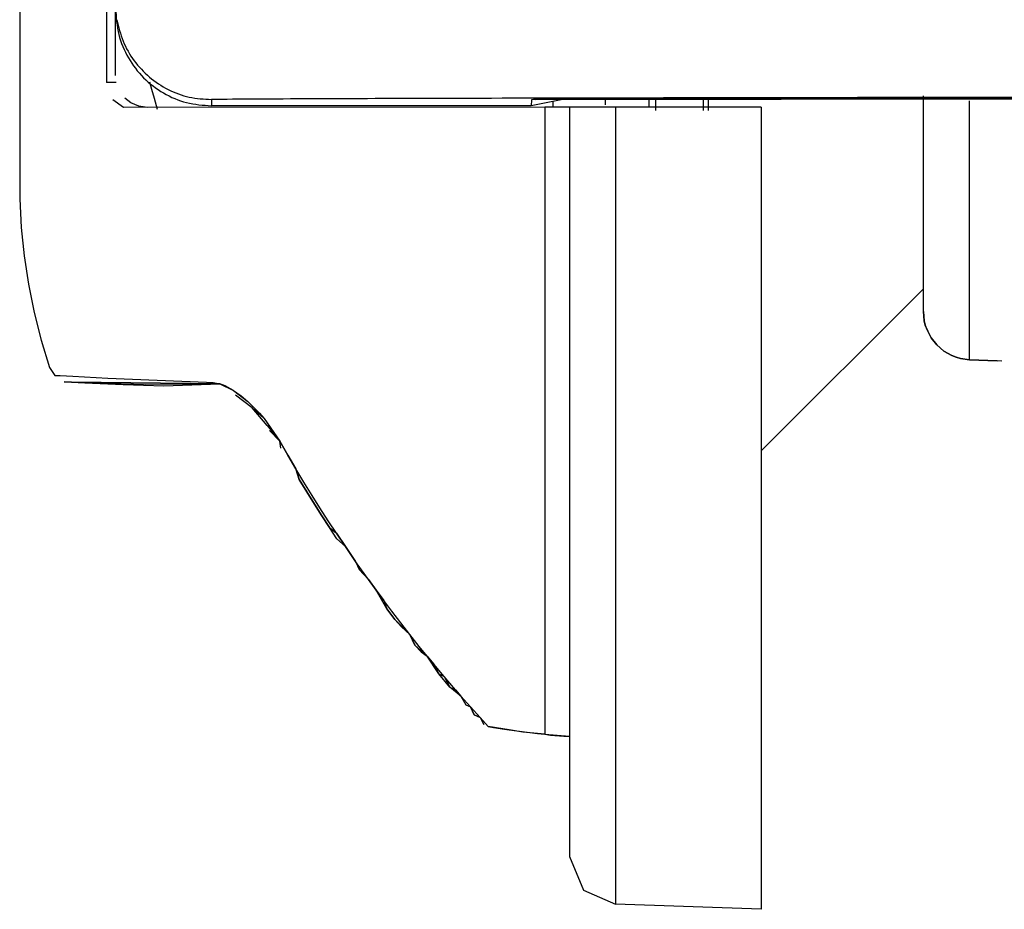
# Model space of a CAD drawing. Header units: millimetres. Extents: x -960 to 506, y 235 to 390.
# Tile 2 of 32: x -906 to -875, y 262 to 290. Entities that reach past the tile are written whole.
import ezdxf

# ---------------------------------------------------------------- set-up
doc = ezdxf.new("R2010")
doc.units = ezdxf.units.MM

# ---------------------------------------------------------------- blocks, each defined once
blk = doc.blocks.new('Seitenteil-rechts__30', base_point=(-877.344, 235.315))
at = {"color": 7, "linetype": 'Continuous'}
for p, q in [((-877.344, 280.39), (-877.344, 287.139)), ((-877.344, 280.39), (-877.317, 280.104)), ((-877.317, 280.104), (-877.344, 280.39)), ((-877.317, 280.104), (-877.283, 279.964)), ((-877.283, 279.964), (-877.317, 280.104)), ((-877.283, 279.964), (-877.235, 279.827)), ((-877.103, 279.571), (-877.283, 279.964)), ((-877.235, 279.827), (-877.103, 279.571)), ((-877.103, 279.571), (-876.925, 279.345)), ((-876.925, 279.345), (-877.103, 279.571)), ((-876.925, 279.345), (-876.706, 279.156)), ((-876.706, 279.156), (-876.925, 279.345)), ((-876.706, 279.156), (-876.455, 279.012)), ((-876.455, 279.012), (-876.706, 279.156)), ((-876.455, 279.012), (-876.32, 278.959)), ((-876.32, 278.959), (-876.455, 279.012)), ((-876.32, 278.959), (-876.182, 278.92)), ((-876.182, 278.92), (-876.32, 278.959)), ((-876.182, 278.92), (-875.896, 278.882)), ((-875.896, 278.882), (-876.182, 278.92)), ((-875.896, 278.882), (-875.032, 278.849)), ((-875.032, 278.849), (-875.896, 278.882)), ((-875.032, 278.849), (-875.896, 278.882)), ((-874.888, 278.841), (-875.032, 278.849))]:
    blk.add_line(p, q, dxfattribs=at)
at = {"color": 1, "linetype": 'Continuous'}
blk.add_line((-875.896, 278.882), (-875.896, 286.986), dxfattribs=at)
blk = doc.blocks.new('Seitenteil-rechts-kpl__1__31', base_point=(-877.344, 235.315))
blk.add_blockref('Seitenteil-rechts__30', (-877.344, 235.315))
blk = doc.blocks.new('Gehaeuse-kpl_-S120__46', base_point=(-877.344, 235.315))
blk.add_blockref('Seitenteil-rechts-kpl__1__31', (-877.344, 235.315))
blk = doc.blocks.new('Haltebuegel__47', base_point=(-902.62, 286.831))
at = {"color": 1, "linetype": 'Continuous'}
for p, q in [((-899.62, 287.03), (-899.62, 286.831)), ((-889.605, 287.023), (-889.62, 286.831))]:
    blk.add_line(p, q, dxfattribs=at)
at = {"color": 7, "linetype": 'Continuous'}
for p, q in [((-888.472, 287.059), (-889.62, 286.831)), ((-889.467, 287.031), (-806.62, 287.114)), ((-889.62, 286.831), (-899.62, 286.831))]:
    blk.add_line(p, q, dxfattribs=at)
for points in [[(-902.62, 289.879), (-902.518, 289.06), (-902.219, 288.331), (-901.742, 287.71), (-901.12, 287.233), (-900.397, 286.933), (-899.62, 286.831)], [(-806.62, 287.114), (-817.322, 287.114), (-827.845, 287.111), (-834.676, 287.109), (-841.293, 287.106), (-847.659, 287.102), (-853.719, 287.098), (-859.424, 287.093), (-864.743, 287.088), (-869.63, 287.082), (-874.044, 287.075), (-877.962, 287.069), (-880.555, 287.064), (-882.841, 287.059), (-884.814, 287.057), (-886.472, 287.057), (-887.786, 287.054), (-888.737, 287.044), (-889.339, 287.032), (-889.605, 287.023)]]:
    blk.add_spline(points, degree=3, dxfattribs=at)
at = {"color": 1, "linetype": 'Continuous'}
for points in [[(-902.58, 289.527), (-902.384, 288.854), (-902.038, 288.244), (-901.559, 287.732), (-900.975, 287.344), (-900.317, 287.104), (-899.62, 287.03)], [(-806.62, 287.114), (-818.759, 287.123), (-830.691, 287.122), (-842.21, 287.118), (-853.12, 287.112), (-863.235, 287.104), (-872.381, 287.095), (-880.402, 287.085), (-887.161, 287.073), (-892.541, 287.061), (-896.452, 287.048), (-898.296, 287.039), (-899.62, 287.03)]]:
    blk.add_spline(points, degree=3, dxfattribs=at)
blk = doc.blocks.new('Scheibenbremse_1__50', base_point=(-885.72, 276.029))
at = {"color": 7, "linetype": 'Continuous'}
for p, q in [((-885.72, 287.049), (-885.72, 286.687)), ((-884.22, 286.687), (-884.22, 287.054)), ((-877.344, 281.105), (-882.42, 276.029))]:
    blk.add_line(p, q, dxfattribs=at)
at = {"color": 1, "linetype": 'Continuous'}
blk.add_line((-884.074, 287.099), (-884.074, 286.687), dxfattribs=at)
blk = doc.blocks.new('Kappe__58', base_point=(-905.62, 261.681))
at = {"color": 7, "linetype": 'Continuous'}
for p, q in [((-905.62, 292.428), (-905.62, 284.371)), ((-902.899, 289.901), (-902.899, 289.442)), ((-902.62, 289.135), (-902.62, 289.879)), ((-902.899, 289.442), (-902.899, 287.566)), ((-902.62, 287.778), (-902.62, 289.135)), ((-901.556, 287.586), (-901.493, 287.348)), ((-901.493, 287.348), (-901.415, 287.069)), ((-902.376, 286.778), (-902.708, 287.022)), ((-902.138, 286.922), (-902.327, 287.07)), ((-901.893, 286.816), (-902.138, 286.922)), ((-901.415, 287.069), (-901.314, 286.728)), ((-885.92, 286.794), (-885.92, 287.049)), ((-889.189, 286.788), (-902.376, 286.778)), ((-901.62, 286.778), (-901.893, 286.816)), ((-888.42, 286.792), (-889.189, 286.788)), ((-886.973, 286.794), (-888.42, 286.792)), ((-888.42, 286.792), (-888.42, 263.339)), ((-882.42, 286.794), (-886.973, 286.794)), ((-882.42, 286.794), (-882.42, 261.681)), ((-905.62, 284.371), (-905.615, 283.921)), ((-905.615, 283.921), (-905.57, 283.025)), ((-905.57, 283.025), (-905.481, 282.132)), ((-905.481, 282.132), (-905.347, 281.245)), ((-905.347, 281.245), (-905.169, 280.365)), ((-905.169, 280.365), (-904.948, 279.496)), ((-904.948, 279.496), (-904.683, 278.638)), ((-904.683, 278.638), (-904.521, 278.395)), ((-904.227, 278.188), (-903.996, 278.177)), ((-903.996, 278.177), (-903.58, 278.159)), ((-903.58, 278.159), (-902.383, 278.112)), ((-902.383, 278.112), (-901.115, 278.064)), ((-901.115, 278.064), (-899.357, 278.129)), ((-899.357, 278.129), (-898.928, 277.921)), ((-898.928, 277.921), (-899.357, 278.129)), ((-898.928, 277.921), (-898.486, 277.579)), ((-898.346, 277.38), (-898.872, 277.777)), ((-898.346, 277.38), (-897.975, 277.041)), ((-897.874, 276.829), (-898.346, 277.38)), ((-897.874, 276.829), (-897.485, 276.331)), ((-897.485, 276.331), (-897.803, 276.671)), ((-897.485, 276.331), (-897.232, 275.893)), ((-897.453, 276.116), (-897.485, 276.331)), ((-896.981, 275.467), (-897.232, 275.893)), ((-897.232, 275.893), (-896.981, 275.467)), ((-896.872, 275.132), (-896.981, 275.467)), ((-896.981, 275.467), (-896.872, 275.132)), ((-896.636, 274.745), (-896.872, 275.132)), ((-896.872, 275.132), (-896.636, 274.745)), ((-896.399, 274.367), (-896.636, 274.745)), ((-896.636, 274.745), (-896.399, 274.367)), ((-896.163, 273.996), (-896.399, 274.367)), ((-896.399, 274.367), (-896.163, 273.996)), ((-895.927, 273.633), (-896.163, 273.996)), ((-896.163, 273.996), (-895.927, 273.633)), ((-895.692, 273.279), (-895.927, 273.633)), ((-895.927, 273.633), (-895.71, 273.451)), ((-895.71, 273.451), (-895.43, 273.035)), ((-895.43, 273.035), (-895.692, 273.279)), ((-895.112, 272.573), (-895.43, 273.035)), ((-895.43, 273.035), (-895.112, 272.573)), ((-894.71, 272.007), (-895.112, 272.573)), ((-895.112, 272.573), (-895.001, 272.313)), ((-895.001, 272.313), (-894.71, 272.007)), ((-894.466, 271.67), (-894.71, 272.007)), ((-894.71, 272.007), (-894.466, 271.67)), ((-894.135, 271.09), (-894.466, 271.67)), ((-894.466, 271.67), (-894.225, 271.344)), ((-894.225, 271.344), (-894.135, 271.09)), ((-893.88, 270.755), (-894.135, 271.09)), ((-894.135, 271.09), (-893.88, 270.755)), ((-893.414, 270.286), (-893.88, 270.755)), ((-893.88, 270.755), (-893.673, 270.52)), ((-893.673, 270.52), (-893.414, 270.286)), ((-893.251, 269.953), (-893.414, 270.286)), ((-893.414, 270.286), (-893.251, 269.953)), ((-892.869, 269.607), (-893.251, 269.953)), ((-893.251, 269.953), (-893.057, 269.742)), ((-893.057, 269.742), (-892.869, 269.607)), ((-892.509, 269.049), (-892.869, 269.607)), ((-892.869, 269.607), (-892.661, 269.354)), ((-892.661, 269.354), (-892.509, 269.049)), ((-892.156, 268.635), (-892.509, 269.049)), ((-892.509, 269.049), (-892.336, 268.965)), ((-892.336, 268.965), (-892.156, 268.635)), ((-891.813, 268.356), (-892.156, 268.635)), ((-892.156, 268.635), (-891.981, 268.549)), ((-891.981, 268.549), (-891.813, 268.356)), ((-891.517, 268.02), (-891.813, 268.356)), ((-891.813, 268.356), (-891.657, 268.086)), ((-891.657, 268.086), (-891.517, 268.02)), ((-891.394, 267.77), (-891.517, 268.02)), ((-891.517, 268.02), (-891.394, 267.77)), ((-891.214, 267.681), (-891.394, 267.77)), ((-891.394, 267.77), (-891.214, 267.681)), ((-891.214, 267.681), (-891.1, 267.464)), ((-890.303, 267.295), (-890.962, 267.404)), ((-890.792, 267.375), (-890.962, 267.404)), ((-890.303, 267.295), (-890.792, 267.375)), ((-889.874, 267.223), (-890.303, 267.295)), ((-889.874, 267.223), (-890.303, 267.295)), ((-889.413, 267.187), (-889.874, 267.223)), ((-889.189, 267.167), (-889.874, 267.223)), ((-889.189, 267.167), (-889.413, 267.187)), ((-889.189, 267.167), (-889.006, 267.137)), ((-889.189, 267.167), (-888.42, 267.104)), ((-889.006, 267.137), (-888.591, 267.102)), ((-888.591, 267.102), (-888.42, 267.104)), ((-888.42, 263.339), (-887.981, 262.279)), ((-887.981, 262.279), (-886.973, 261.84)), ((-882.42, 261.681), (-886.973, 261.84))]:
    blk.add_line(p, q, dxfattribs=at)
at = {"color": 1, "linetype": 'Continuous'}
for p, q in [((-902.598, 287.566), (-902.899, 287.566)), ((-888.928, 286.788), (-888.928, 286.969)), ((-887.29, 286.859), (-887.29, 287.031)), ((-889.189, 286.788), (-889.189, 267.167)), ((-886.973, 286.794), (-886.973, 261.84)), ((-904.521, 278.395), (-904.351, 278.386)), ((-904.351, 278.386), (-903.956, 278.365)), ((-903.956, 278.365), (-902.865, 278.311)), ((-902.865, 278.311), (-899.774, 278.179)), ((-903.996, 278.177), (-904.227, 278.188)), ((-904.227, 278.188), (-903.996, 278.177)), ((-899.357, 278.129), (-903.996, 278.177)), ((-903.996, 278.177), (-901.672, 278.122)), ((-901.672, 278.122), (-899.357, 278.129)), ((-899.774, 278.179), (-899.571, 278.169)), ((-899.571, 278.169), (-899.357, 278.129)), ((-899.357, 278.129), (-899.193, 278.066)), ((-899.357, 278.129), (-899.193, 278.066)), ((-899.357, 278.129), (-899.193, 278.066)), ((-899.193, 278.066), (-899.357, 278.129)), ((-898.928, 277.921), (-899.193, 278.066)), ((-898.928, 277.921), (-898.693, 277.753)), ((-898.693, 277.753), (-898.486, 277.579)), ((-898.486, 277.579), (-898.118, 277.208)), ((-898.118, 277.208), (-897.975, 277.041)), ((-897.975, 277.041), (-897.485, 276.331)), ((-897.232, 275.893), (-897.485, 276.331)), ((-896.981, 275.467), (-897.232, 275.893)), ((-896.728, 275.046), (-896.981, 275.467)), ((-896.473, 274.634), (-896.728, 275.046)), ((-896.229, 274.247), (-896.473, 274.634)), ((-895.964, 273.836), (-896.229, 274.247)), ((-895.71, 273.451), (-895.964, 273.836)), ((-895.43, 273.035), (-895.71, 273.451)), ((-895.112, 272.573), (-895.43, 273.035)), ((-894.71, 272.007), (-895.112, 272.573)), ((-894.466, 271.67), (-894.71, 272.007)), ((-894.225, 271.344), (-894.466, 271.67)), ((-893.973, 271.009), (-894.225, 271.344)), ((-893.414, 270.286), (-893.973, 271.009)), ((-893.117, 269.912), (-893.414, 270.286)), ((-892.869, 269.607), (-893.117, 269.912)), ((-892.661, 269.354), (-892.869, 269.607)), ((-892.336, 268.965), (-892.661, 269.354)), ((-891.981, 268.549), (-892.336, 268.965)), ((-891.813, 268.356), (-891.981, 268.549)), ((-891.517, 268.02), (-891.813, 268.356)), ((-891.214, 267.681), (-891.517, 268.02)), ((-890.962, 267.404), (-891.214, 267.681)), ((-890.962, 267.404), (-890.792, 267.375)), ((-890.792, 267.375), (-890.528, 267.329)), ((-890.528, 267.329), (-890.303, 267.295)), ((-890.303, 267.295), (-889.413, 267.187)), ((-889.413, 267.187), (-889.189, 267.167)), ((-889.189, 267.167), (-888.42, 267.104))]:
    blk.add_line(p, q, dxfattribs=at)
blk = doc.blocks.new('Haltebuegel-MAN-S120__69', base_point=(-960.383, 261.681))
for name, p in [('Kappe__58', (-905.62, 261.681)), ('Scheibenbremse_1__50', (-885.72, 276.029)), ('Haltebuegel__47', (-902.62, 286.831))]:
    blk.add_blockref(name, p)
blk = doc.blocks.new('S120_1__70', base_point=(-960.383, 235.315))
for name, p in [('Haltebuegel-MAN-S120__69', (-960.383, 261.681)), ('Gehaeuse-kpl_-S120__46', (-877.344, 235.315))]:
    blk.add_blockref(name, p)
blk = doc.blocks.new('Drfsicht1', base_point=(-227, 359))
blk.add_blockref('S120_1__70', (-960.383, 235.315))

msp = doc.modelspace()

# ---------------------------------------------------------------- block references
msp.add_blockref('Drfsicht1', (-227, 359))

doc.saveas('drawing.dxf')
